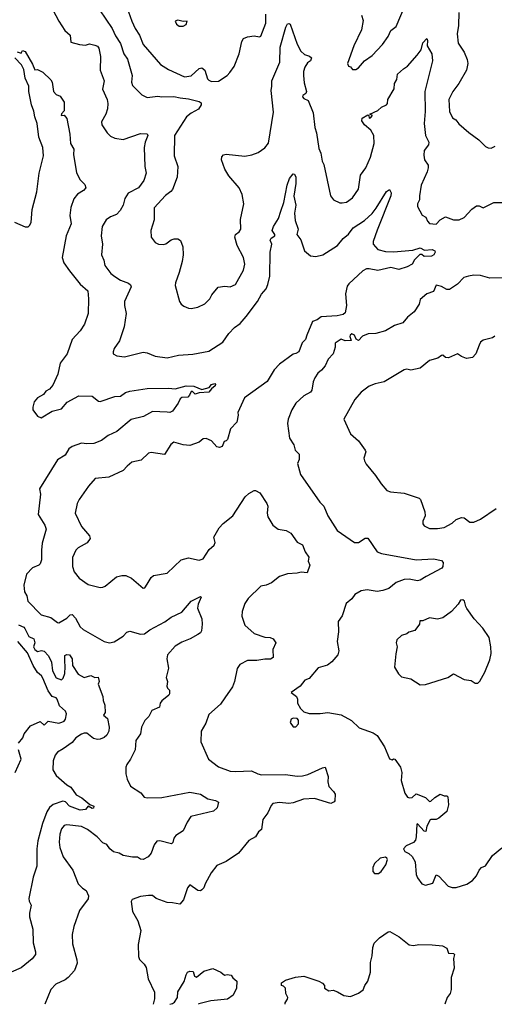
# Model space of a CAD drawing. Extents: x 1839239 to 1929705, y 762242 to 910352.
# Tile 2 of 256: x 1843413 to 1846959, y 762294 to 769651. Entities that reach past the tile are written whole.
import ezdxf

# ---------------------------------------------------------------- set-up
doc = ezdxf.new("R2010")
doc.units = 0

msp = doc.modelspace()

# ---------------------------------------------------------------- linework, layer by layer
at = {"layer": '0CON10XD'}
for points in [[(1845966.7, 769685), (1845978, 769645), (1845966.2, 769575), (1845908.8, 769455), (1845863.3, 769325), (1845870, 769305), (1845885, 769300), (1845898.3, 769278.3), (1845925, 769280), (1845945, 769292.5), (1845990, 769345), (1846045.5, 769384.5), (1846124.2, 769465), (1846165.8, 769525), (1846185, 769571.2), (1846225, 769601.2), (1846358.5, 769915)], [(1844213.8, 769745), (1844251.2, 769641.2), (1844275.6, 769585), (1844306.9, 769535), (1844335, 769466), (1844465, 769317.5), (1844525, 769278.9), (1844645, 769224.6), (1844695, 769232.7), (1844755, 769286.9), (1844775, 769291.4), (1844795.6, 769275), (1844815, 769210), (1844825, 769198.6), (1844845, 769190.6), (1844897.9, 769192.1), (1844962.5, 769235), (1844983.6, 769256.4), (1845015, 769302.5), (1845052.5, 769395), (1845072.1, 769487.9), (1845085, 769511.2), (1845115, 769524.2), (1845165, 769531.2), (1845205, 769523.8), (1845215, 769527.5), (1845251.9, 769625), (1845251.7, 769691.7)], [(1843661.2, 769725), (1843705, 769640), (1843750.7, 769570.7), (1843788.8, 769535), (1843794.4, 769484.4), (1843860, 769465), (1843905, 769461.2), (1843935, 769470), (1843975, 769462.1), (1843994, 769454), (1844005, 769439.2), (1844017.3, 769375), (1844014.4, 769275), (1844043.1, 769195), (1844032.7, 769132.7), (1844065.6, 769055), (1844071.1, 769025), (1844069.4, 768985), (1844056.2, 768946.2)], [(1844010, 769725), (1844104.5, 769585), (1844129.9, 769529.9), (1844165, 769474.2), (1844191.8, 769395), (1844217.3, 769357.3), (1844254.5, 769235), (1844248.5, 769185), (1844255, 769158.8), (1844325, 769090), (1844365, 769070), (1844445, 769080), (1844475, 769074.3), (1844565, 769076.9), (1844611.5, 769068.5)], [(1846693.5, 769705), (1846692.7, 769607.3), (1846682.5, 769545), (1846689.2, 769475), (1846735, 769407.5), (1846756.7, 769355), (1846762.3, 769325), (1846751.8, 769275), (1846693.3, 769175), (1846649.2, 769115), (1846618.1, 769055), (1846624.2, 768965), (1846647.5, 768917.5), (1846672.7, 768902.7), (1846694.3, 768874.3), (1846767.7, 768807.7), (1846844.2, 768754.2), (1846893.7, 768703.7), (1846913.7, 768693.7), (1846935, 768691.9), (1846966.7, 768705)], [(1844611.5, 769068.5), (1844675, 769060), (1844755, 769039.1), (1844768.9, 769028.9), (1844769.1, 769015), (1844748.1, 768981.9), (1844695, 768953.8), (1844660, 768925), (1844569.5, 768785), (1844566.7, 768635), (1844594.4, 768555), (1844589.4, 768475), (1844555, 768383.3), (1844542.7, 768367.3), (1844502.4, 768337.6), (1844418, 768245), (1844418, 768155), (1844393.3, 768075), (1844396.4, 768026.4), (1844425, 767987.5), (1844450, 767975), (1844485, 767971.2), (1844503.9, 767976.1), (1844545, 768006.2), (1844566.4, 768013.6), (1844595, 768013.3), (1844615, 768002.5), (1844632, 767955), (1844633.1, 767895), (1844626.9, 767845), (1844605, 767762.5), (1844575.8, 767685), (1844574, 767665), (1844606, 767545), (1844618.8, 767525), (1844640.3, 767510.3), (1844675, 767495.8), (1844695, 767494.3), (1844745, 767504), (1844795, 767528.8), (1844834.1, 767565.9), (1844848.8, 767595), (1844895, 767653.8), (1844945, 767660.8), (1844985, 767656), (1845025, 767672), (1845085, 767780), (1845094.3, 767825), (1845084.4, 767875), (1845037.5, 767965), (1845020.6, 768025), (1845024.4, 768045), (1845052.5, 768065), (1845065.7, 768085), (1845063, 768157), (1845087.5, 768275), (1845076.2, 768345), (1845052, 768395), (1844975.5, 768485.5), (1844945.7, 768535), (1844920.8, 768605), (1844922.3, 768627.7), (1844935, 768641.2), (1844955, 768645.8), (1845095, 768632.2), (1845147.9, 768642.1), (1845195, 768660), (1845245, 768692.5), (1845272.2, 768727.8), (1845310.3, 768959.7), (1845291.3, 769121.3), (1845297.5, 769155), (1845296, 769195), (1845355.5, 769335), (1845358.2, 769445), (1845402, 769595), (1845415, 769620), (1845425, 769623.3), (1845435, 769617.5), (1845485, 769467.5), (1845513.3, 769415), (1845541.7, 769391.7), (1845578.3, 769378.3), (1845593.3, 769365), (1845586.2, 769345), (1845562.1, 769327.9), (1845543.8, 769296.2), (1845534.5, 769265), (1845534.5, 769235), (1845538.5, 769178.5), (1845556.2, 769115), (1845549.7, 769100.3), (1845529.2, 769085), (1845526.9, 769075), (1845535, 769062.7), (1845568.3, 769048.3), (1845606.5, 768955), (1845618.2, 768845), (1845631.1, 768805), (1845648.3, 768688.3), (1845663.3, 768655), (1845673.8, 768595), (1845685, 768570), (1845735.9, 768335.9), (1845756.4, 768306.4), (1845805, 768282.5), (1845823, 768283), (1845855, 768288.8), (1845900.3, 768319.7), (1845943.8, 768385), (1845960.5, 768489.5), (1845998.8, 768545), (1846034.2, 768625), (1846060.8, 768725), (1846059.2, 768785), (1846036, 768825), (1845988.6, 768865), (1845968.6, 768895), (1845970.6, 768915), (1846015, 768940), (1846022.5, 768935), (1846023.3, 768915), (1846035, 768916.7), (1846050, 768935), (1846030, 768945), (1846088.3, 768971.7), (1846115, 768997.1), (1846154.3, 769015.7), (1846161.2, 769025), (1846162.5, 769055), (1846212, 769135), (1846214, 769175), (1846231.2, 769205), (1846236.4, 769243.6), (1846280, 769285), (1846311.2, 769305), (1846383.4, 769386.6), (1846411.9, 769425), (1846425, 769478.8), (1846455, 769510), (1846460, 769495), (1846458, 769455), (1846492.5, 769395), (1846498, 769345), (1846440.9, 769115), (1846443.7, 768966.3), (1846436, 768875), (1846446.1, 768785), (1846470.6, 768735), (1846467.1, 768715), (1846435.8, 768675), (1846432, 768638), (1846437.5, 768605), (1846464, 768565), (1846465.6, 768545), (1846458.6, 768515), (1846412.9, 768415), (1846400, 768335), (1846401.2, 768305), (1846386.2, 768275), (1846385.9, 768255.9), (1846419.5, 768189.5), (1846446.7, 768175), (1846458.8, 768145), (1846475, 768128.8), (1846525, 768124), (1846555, 768156.7), (1846595, 768177.5), (1846654, 768156), (1846697.5, 768155), (1846735, 768172.5), (1846792, 768235), (1846825, 768260), (1846845, 768260), (1846875, 768244.2), (1846955, 768286), (1847025, 768286.2)], [(1844635, 769602.5), (1844657.5, 769615), (1844665, 769640), (1844635, 769637.5), (1844595, 769648.8), (1844575, 769640), (1844585, 769617.5), (1844605, 769603.3), (1844635, 769602.5)], [(1843395, 769412), (1843425, 769400), (1843435, 769420), (1843455, 769412.5), (1843508.8, 769318.8), (1843525, 769277.5), (1843545, 769280), (1843585, 769260), (1843645, 769202.5), (1843656, 769185), (1843664.5, 769114.5), (1843685, 769091.2), (1843715, 769080), (1843745.7, 769035), (1843745, 768970), (1843725, 768947.5), (1843723.3, 768935), (1843745, 768937.5), (1843765, 768912.5), (1843787.5, 768795), (1843792.9, 768725), (1843817.5, 768685), (1843816, 768645), (1843837.7, 768507.7), (1843865.7, 768455.7), (1843898.7, 768418.7), (1843906.2, 768395), (1843890, 768375), (1843845, 768346.7), (1843816.4, 768313.6), (1843795, 768247.5), (1843788.3, 768188.3)], [(1843375, 768138.6), (1843455, 768104.3), (1843475, 768104.2), (1843486.4, 768113.6), (1843497.8, 768135), (1843507.3, 768232.7), (1843540.7, 768365), (1843559.2, 768505), (1843590.4, 768635), (1843585.9, 768695), (1843555, 768774), (1843544.7, 768875), (1843526.2, 768925), (1843518.9, 768968.9), (1843500, 769015), (1843480.8, 769115), (1843482, 769155), (1843453.6, 769213.6), (1843445, 769280), (1843426, 769315), (1843377.4, 769367.4)], [(1844056.2, 768946.2), (1844025, 768887.5), (1844026, 768865), (1844065.5, 768805.5), (1844090.9, 768780.9), (1844125, 768767.1), (1844185, 768757.1), (1844315, 768801.4), (1844365, 768798), (1844370.8, 768785), (1844351.1, 768735), (1844343.1, 768695), (1844346.9, 768555), (1844356.9, 768505), (1844341.4, 768448.6), (1844300, 768395), (1844222.5, 768355), (1844199.6, 768315), (1844185.4, 768265), (1844164.5, 768225), (1844135, 768195.5), (1844091.1, 768178.9), (1844058, 768155), (1844030, 768105), (1844021.9, 768035), (1844030.6, 767975), (1844024, 767895), (1844040.8, 767855), (1844048.6, 767815), (1844095, 767754.4), (1844125, 767731.5), (1844166, 767706), (1844225, 767681.5), (1844239.6, 767669.6), (1844245.6, 767655), (1844197.1, 767545), (1844195.8, 767515), (1844208.6, 767455), (1844193.8, 767355), (1844157.9, 767252.1), (1844120, 767195), (1844110.7, 767169.3), (1844112.5, 767155), (1844139.5, 767139.5), (1844195, 767130.8), (1844335, 767167.5), (1844365, 767162), (1844425, 767137.5), (1844515, 767124.3), (1844600, 767145), (1844707, 767153), (1844825, 767173.8), (1844929.5, 767240.5), (1844975, 767306.2), (1845017.6, 767352.4), (1845059.8, 767380.2), (1845103.9, 767433.9), (1845189.6, 767545), (1845220.6, 767599.4), (1845255, 767640), (1845268.1, 767671.9), (1845281.2, 767735), (1845285.5, 767915), (1845296.9, 767975), (1845285.6, 768005), (1845291.1, 768018.9), (1845318, 768035), (1845320, 768045), (1845299.2, 768075), (1845310, 768105), (1845345.8, 768165), (1845365, 768220), (1845386, 768285), (1845410.6, 768415), (1845430, 768465), (1845455, 768500), (1845465, 768497.5), (1845475.7, 768475), (1845476.6, 768426.6), (1845462.2, 768332.2), (1845475.4, 768265), (1845465.6, 768205), (1845471.5, 768151.5), (1845494.2, 768085), (1845483.3, 768045), (1845512.5, 768007.5), (1845540, 767925), (1845585, 767885.8), (1845625, 767880.5), (1845676.7, 767893.3), (1845787.5, 767965), (1845830.5, 768015), (1845870.5, 768049.5), (1845904.3, 768095.7), (1845989.1, 768150.9), (1846046, 768204), (1846077.4, 768242.6), (1846153.4, 768366.6), (1846175, 768383.3), (1846188.5, 768358.5), (1846186.4, 768335), (1846082.7, 768077.3), (1846052.9, 767995), (1846052.7, 767975), (1846088.6, 767935), (1846145, 767918.8), (1846205, 767917.1), (1846350.4, 767929.6), (1846405.3, 767945.3), (1846438.6, 767928.6), (1846495, 767934.4), (1846513.8, 767925), (1846516.2, 767915), (1846506, 767895), (1846490, 767885), (1846435, 767881.4), (1846416.8, 767896.8), (1846402.2, 767897.8), (1846362.4, 767857.6), (1846344.4, 767825), (1846308, 767805), (1846245, 767783.5), (1846185, 767799.1), (1846087.6, 767777.6), (1846025, 767790.8), (1846005, 767788.6), (1845975.5, 767774.5), (1845872.4, 767677.6), (1845860.3, 767659.7), (1845847.5, 767602.5), (1845853.8, 767515), (1845845, 767462), (1845830.9, 767449.1), (1845785, 767439.5), (1845665, 767430.6), (1845635, 767409.4), (1845600.8, 767395), (1845557.3, 767295), (1845549.3, 767260.7), (1845523.6, 767236.4), (1845499.5, 767170.5), (1845475, 767158.1), (1845455, 767152), (1845355, 767078), (1845315, 767036), (1845261.2, 766948.8), (1845092.7, 766825), (1845044, 766715), (1845046, 766695), (1845036, 766645), (1844988.8, 766595), (1844966.7, 766515), (1844956.1, 766503.9), (1844940.7, 766499.3), (1844925, 766462.5), (1844905, 766453.3), (1844885, 766460), (1844845, 766503.8), (1844805, 766520.8), (1844785, 766518.6), (1844755, 766494), (1844685, 766470), (1844635, 766474.2), (1844565, 766493.8), (1844542.7, 766477.3), (1844495, 766403.3), (1844395, 766416.2), (1844375, 766411.2), (1844320.9, 766359.1), (1844250, 766345), (1844216, 766315), (1844187, 766283), (1844078.2, 766231.8), (1843976.4, 766223.6), (1843926.7, 766165), (1843856.2, 766065), (1843842, 766035), (1843826.7, 765965), (1843874.4, 765865), (1843934, 765795), (1843940, 765775), (1843917.3, 765742.7), (1843850, 765705), (1843833, 765687), (1843807, 765633), (1843807.5, 765565), (1843819.2, 765525), (1843857, 765477), (1843925, 765432), (1844015, 765408), (1844035, 765410), (1844050.9, 765419.1), (1844135, 765487.1), (1844175, 765498.1), (1844205, 765497.1), (1844248.3, 765478.3), (1844335, 765404), (1844346.7, 765405), (1844365, 765433.3), (1844395, 765482.5), (1844411.7, 765498.3), (1844515, 765516.7), (1844620, 765615), (1844675, 765630), (1844755, 765613.8), (1844785, 765623.3), (1844828.1, 765691.9), (1844865.5, 765725), (1844872.2, 765745), (1844862.9, 765785), (1844904.2, 765855), (1844932.6, 765887.4), (1845005.5, 765944.5), (1845098.8, 766085), (1845125, 766110), (1845165, 766133.3), (1845175, 766133.3), (1845206.7, 766115), (1845259.2, 766035), (1845265.8, 766015), (1845261.9, 765965), (1845267.6, 765937.6), (1845304.2, 765875), (1845343.1, 765843.1), (1845405, 765834.6), (1845438.2, 765815), (1845486.7, 765746.7), (1845525, 765726.7), (1845546.1, 765676.1), (1845572.5, 765635), (1845567.5, 765605), (1845580, 765575), (1845560.8, 765519.2), (1845515, 765521.8), (1845485, 765514.4), (1845415, 765511.5), (1845355, 765491.1), (1845295, 765444.3), (1845255, 765425.8), (1845215, 765417.5), (1845120, 765325), (1845095, 765290), (1845075, 765230), (1845072, 765195), (1845095.8, 765125.8), (1845165, 765064.4), (1845245, 765036.2), (1845285, 765033.8), (1845305.9, 765025.9), (1845326.7, 764995), (1845304.4, 764945), (1845305.8, 764885), (1845286.7, 764873.3), (1845243.9, 764873.9), (1845185, 764861.9), (1845115, 764864), (1845057.7, 764832.3), (1845037.7, 764802.3), (1845018, 764705), (1845003, 764667), (1844945.7, 764585), (1844912.9, 764537.1), (1844825, 764460), (1844802.5, 764395), (1844770, 764335), (1844765.8, 764255.8), (1844823.8, 764125), (1844898.7, 764068.7), (1844985, 764036.9), (1845025, 764032.2), (1845145, 764037.5), (1845192.5, 764015), (1845219.7, 764009.7), (1845400.1, 764010.1), (1845485, 763998.7), (1845525, 764001.5), (1845565, 764010.4), (1845675, 764061.5), (1845695.8, 764065.8), (1845717.1, 763997.1), (1845715.6, 763955), (1845722.4, 763922.4), (1845758.8, 763885), (1845768.8, 763865), (1845767.5, 763815), (1845763, 763807), (1845736.4, 763793.6), (1845615, 763830.6), (1845532.6, 763827.4), (1845455, 763798.1), (1845425, 763793.1), (1845355, 763802.5), (1845305, 763794.3), (1845290.8, 763779.2), (1845266.4, 763723.6), (1845230.8, 763675), (1845218.9, 763601.1), (1845197.1, 763582.9), (1845175, 763546), (1845125, 763518.8), (1845047.5, 763422.5), (1844955, 763362), (1844885, 763332), (1844844.2, 763275), (1844798.8, 763195), (1844789.2, 763165), (1844775, 763148), (1844765, 763142), (1844745, 763144), (1844685, 763186), (1844666, 763165), (1844635.6, 763074.4), (1844608.6, 763041.4), (1844555, 763053.1), (1844515, 763054.2), (1844487.5, 763065), (1844433.5, 763083.5), (1844405, 763105.7), (1844375, 763107.5), (1844315, 763098.8), (1844253.9, 763076.1), (1844247, 763063), (1844256.1, 762986.1), (1844295, 762917.5), (1844319.2, 762845), (1844299.3, 762740.7), (1844300.7, 762650.7), (1844309.3, 762629.3), (1844342.5, 762595), (1844357.7, 762567.7), (1844372, 762485), (1844420, 762385), (1844420.8, 762335), (1844411.3, 762295.2)], [(1843788.3, 768188.3), (1843796.7, 768125), (1843760, 768035), (1843731.5, 767875), (1843743.8, 767835), (1843785, 767775.6), (1843864.7, 767674.7), (1843921.9, 767625), (1843927.9, 767565), (1843923.4, 767456.6), (1843896.7, 767375), (1843863.5, 767326.5), (1843805, 767262.2), (1843766.6, 767153.4), (1843716, 767084), (1843698.6, 767001.4), (1843660.9, 766919.1), (1843635, 766891.2), (1843608.8, 766875), (1843590, 766850), (1843545, 766826.7), (1843521.2, 766795), (1843510, 766755), (1843512, 766735), (1843545, 766687.5), (1843573, 766677), (1843655, 766726), (1843725, 766742.5), (1843767.6, 766792.4), (1843855, 766840), (1843955, 766837.3), (1844001.9, 766801.9), (1844015, 766798.1), (1844125, 766835.6), (1844165, 766838.6), (1844203.3, 766865), (1844235, 766874.2), (1844365, 766894.2), (1844525, 766898), (1844575, 766892), (1844656.1, 766916.1), (1844715, 766913.3), (1844775, 766886.7), (1844828, 766902), (1844846.7, 766925), (1844871.7, 766931.7), (1844876.7, 766925), (1844873.8, 766915), (1844845, 766893.3), (1844825, 766868), (1844755, 766862), (1844725, 766852.5), (1844705, 766872.5), (1844695, 766872.5), (1844682.5, 766845), (1844668.5, 766831.5), (1844625, 766827.3), (1844612.1, 766817.9), (1844597.8, 766785), (1844555, 766725.3), (1844535, 766716.7), (1844515, 766717.7), (1844405.3, 766724.7), (1844338.8, 766685), (1844247, 766663), (1844137.8, 766575), (1844075, 766543), (1844025, 766507.1), (1843966.4, 766483.6), (1843915, 766480.7), (1843875, 766487.1), (1843805, 766462.9), (1843780.6, 766445), (1843752.9, 766397.1), (1843695, 766362.2), (1843560, 766145), (1843567.5, 766105), (1843550.3, 765955), (1843600, 765875), (1843609.6, 765845), (1843580.4, 765739.6), (1843575, 765686.7), (1843576.1, 765615), (1843566.7, 765585), (1843555, 765574.4), (1843507.5, 765555), (1843465, 765507.5), (1843444.6, 765425), (1843448.1, 765375), (1843465.6, 765345.6), (1843474, 765305), (1843573.9, 765203.9), (1843645, 765185.4), (1843695, 765145.8), (1843705, 765144.4), (1843765, 765180), (1843790, 765205), (1843805, 765205.8), (1843829.5, 765179.5), (1843865.5, 765115.5), (1843886.2, 765095), (1844044.4, 765004.4), (1844085, 764995.7), (1844118.3, 765001.7), (1844185, 765044), (1844213.3, 765075), (1844235, 765082), (1844315, 765060), (1844345, 765062.5), (1844385, 765092.7), (1844497.1, 765152.9), (1844545, 765187.3), (1844625, 765224.6), (1844693.8, 765306.2), (1844765, 765341.2), (1844770, 765335), (1844745.4, 765285), (1844740.5, 765255), (1844773.1, 765175), (1844777.1, 765135), (1844772.2, 765085), (1844765, 765070.8), (1844745, 765056), (1844687.5, 765025), (1844625, 765000.8), (1844575, 764969.4), (1844517.5, 764905), (1844511.4, 764875), (1844523.8, 764805), (1844506.7, 764735), (1844516.7, 764705), (1844511.7, 764671.7), (1844516.7, 764656.7), (1844531.7, 764641.7), (1844532.5, 764615), (1844527.5, 764605), (1844475, 764562.5), (1844463.3, 764545), (1844456.7, 764515), (1844400.5, 764489.5), (1844378.8, 764445), (1844348.8, 764415), (1844322.5, 764365), (1844316.7, 764315), (1844281.2, 764265), (1844276.7, 764195), (1844241.2, 764125), (1844213.9, 764086.1), (1844206.7, 764065), (1844207, 764017), (1844216.7, 763975), (1844241.2, 763925), (1844318.8, 763875), (1844342.3, 763842.3), (1844365, 763837.8), (1844475, 763840), (1844685, 763877.8), (1844765, 763862.9), (1844819.1, 763829.1), (1844875, 763817.9), (1844898.8, 763805), (1844887.4, 763762.6), (1844862.2, 763737.8), (1844692.5, 763697.5), (1844664.2, 763655), (1844635, 763589.2), (1844580, 763555), (1844563.8, 763535), (1844555.9, 763504.1), (1844546.1, 763493.9), (1844460, 763515), (1844438.3, 763511.7), (1844416.7, 763485), (1844395.9, 763424.1), (1844373.9, 763396.1), (1844335, 763376.2), (1844315, 763378.8), (1844293.9, 763393.9), (1844255, 763393.1), (1844185, 763405.7), (1844155, 763422.9), (1844115, 763432.9), (1844087.5, 763455), (1844065, 763487.5), (1844035, 763500), (1843991.2, 763545), (1843918.9, 763598.9), (1843875, 763621.8), (1843764.5, 763635.5), (1843745, 763629.2), (1843725.7, 763605), (1843713.3, 763565), (1843708.1, 763505), (1843713.1, 763465), (1843738.6, 763395), (1843810, 763295), (1843850, 763195), (1843882.1, 763162.1), (1843908.8, 763145), (1843926.4, 763103.6), (1843925, 763082.5), (1843858.9, 762995), (1843817.1, 762875), (1843805.6, 762815), (1843806.7, 762745), (1843840.8, 762625), (1843842, 762602), (1843823.2, 762546.8), (1843775.4, 762494.6), (1843752.9, 762477.1), (1843682, 762445), (1843646, 762405), (1843600.3, 762295.7)], [(1847045, 767722.9), (1846925, 767719.2), (1846855, 767740.4), (1846805, 767742.2), (1846765, 767735.6), (1846732, 767725), (1846685, 767674), (1846624.2, 767635.8), (1846604.2, 767634.2), (1846565, 767658.8), (1846525, 767667.5), (1846505, 767620), (1846455, 767603.8), (1846405, 767560), (1846396.7, 767525), (1846360.5, 767469.5), (1846311.7, 767428.3), (1846276.7, 767385), (1846213.2, 767366.8), (1846145, 767326), (1846075, 767307.5), (1846015.9, 767304.1), (1845974.5, 767285.5), (1845945, 767254), (1845926.2, 767265), (1845914.4, 767295), (1845895, 767303.1), (1845882.1, 767295), (1845878.8, 767285), (1845890, 767255), (1845845, 767250.8), (1845815, 767263.5), (1845770.6, 767235), (1845770.8, 767205), (1845756, 767155), (1845716.9, 767115), (1845694.4, 767065), (1845668.3, 767031.7), (1845641.1, 767008.9), (1845618.2, 766975), (1845606.1, 766945), (1845595, 766884), (1845585, 766868), (1845535, 766839.4), (1845476.9, 766785), (1845445.6, 766735), (1845418.9, 766665), (1845414.4, 766635), (1845430, 766525), (1845460, 766475), (1845470, 766435), (1845502, 766405), (1845500, 766365), (1845488.8, 766335), (1845511.7, 766251.7), (1845655, 766046.7), (1845685, 766016.7), (1845714.6, 765944.6), (1845784, 765835), (1845915, 765745.8), (1845945, 765745.7), (1845995, 765775.8), (1846015, 765776), (1846083.3, 765675), (1846115, 765662.1), (1846375.4, 765614.6), (1846505, 765622.2), (1846565, 765611.2), (1846576.9, 765595), (1846575.6, 765565), (1846568, 765552), (1846448.9, 765491.1), (1846405, 765462.5), (1846385, 765458.6), (1846321.7, 765471.7), (1846285, 765468.9), (1846225.7, 765445), (1846169.9, 765400.1), (1846125, 765385.4), (1846085, 765379.3), (1846010.2, 765389.8), (1845965, 765384.3), (1845916.7, 765355), (1845895, 765323.8), (1845852.1, 765287.9), (1845822.7, 765197.3), (1845792, 765155), (1845795.9, 765075.9), (1845784, 765005), (1845798, 764935), (1845790, 764905), (1845745, 764853.8), (1845711.7, 764828.3), (1845643, 764807), (1845575, 764728), (1845544, 764715), (1845509.1, 764670.9), (1845442.5, 764625), (1845480, 764595), (1845487.5, 764575), (1845487.5, 764545), (1845510, 764505), (1845535, 764480), (1845575, 764467.5), (1845657, 764467), (1845715, 764473.3), (1845815, 764456.7), (1845892.5, 764415), (1845949.1, 764359.1), (1846055, 764322.9), (1846085, 764302.2), (1846138.5, 764218.5), (1846175, 764127.5), (1846195, 764120), (1846205, 764127.5), (1846216.4, 764126.4), (1846257.5, 764065), (1846267.5, 764025), (1846262.5, 763965), (1846290.5, 763870.5), (1846311.2, 763841.2), (1846325.7, 763835.7), (1846345, 763839.4), (1846375, 763866.9), (1846445, 763838), (1846475, 763810), (1846485, 763810.8), (1846515, 763840), (1846555, 763863.3), (1846585, 763852.5), (1846605, 763852.5), (1846612.5, 763845), (1846617.5, 763785), (1846603.3, 763735), (1846545, 763684.2), (1846525, 763675.8), (1846485, 763676), (1846478.8, 763671.2), (1846456, 763625), (1846447.5, 763585), (1846435, 763587.5), (1846385, 763642.5), (1846381.2, 763638.8), (1846376.2, 763545), (1846369.5, 763520.5), (1846356, 763504), (1846301.7, 763478.3), (1846280, 763455), (1846290, 763435), (1846320.7, 763420.7), (1846345, 763397.5), (1846367.7, 763357.7), (1846374.2, 763265), (1846385, 763240), (1846418.8, 763195), (1846445, 763183.8), (1846500.5, 763199.5), (1846525, 763262.5), (1846545, 763252), (1846615, 763176), (1846645, 763165.8), (1846675, 763167.5), (1846755, 763192), (1846795, 763218.8), (1846825, 763253.3), (1846845, 763296), (1846864.5, 763315.5), (1846892.1, 763327.9), (1846945, 763406.7), (1847015, 763462.5)], [(1846963.9, 767286.1), (1846945, 767273.3), (1846875, 767256.7), (1846855, 767242.5), (1846845, 767220), (1846821.2, 767155), (1846795, 767126.7), (1846750.7, 767120.7), (1846715, 767133.3), (1846685, 767153.8), (1846615.9, 767124.1), (1846595, 767126.2), (1846575, 767143.3), (1846565, 767141.2), (1846537.7, 767122.3), (1846475, 767105.8), (1846405, 767046.2), (1846335, 767032.9), (1846305, 767039.2), (1846285, 767036), (1846135, 766946), (1846069.5, 766930.5), (1846025, 766912), (1845965, 766868), (1845916.3, 766813.7), (1845834.2, 766665), (1845885, 766556.7), (1845944.2, 766504.2), (1845993.8, 766435), (1845998.3, 766421.7), (1845984, 766375), (1845988.8, 766355), (1846001.2, 766331.2), (1846071.2, 766245), (1846112.7, 766182.7), (1846155, 766133.3), (1846183.9, 766123.9), (1846285, 766113.8), (1846397.5, 766075), (1846406.7, 766065), (1846440.8, 765975), (1846442, 765945), (1846423.8, 765905), (1846426, 765885), (1846435, 765868.8), (1846475, 765848), (1846535, 765848.6), (1846585, 765857.5), (1846645, 765890), (1846674.3, 765915.7), (1846715, 765931.2), (1846735, 765930), (1846775, 765897.5), (1846805, 765896.2), (1846855, 765918.8), (1846972.3, 765997.7)], [(1846405, 764680), (1846445, 764684.4), (1846612.5, 764735), (1846655, 764762.5), (1846735, 764721.2), (1846785, 764714.2), (1846815, 764694.2), (1846835, 764693.8), (1846851.2, 764708.8), (1846889.2, 764775), (1846925, 764867.5), (1846935.6, 764914.4), (1846934, 764965), (1846921.2, 765035), (1846873.3, 765105), (1846807.5, 765175), (1846755, 765252.5), (1846746.1, 765266.1), (1846737.1, 765307.1), (1846725, 765315.6), (1846705.9, 765314.1), (1846690, 765285), (1846639.8, 765230.2), (1846575, 765182.9), (1846535, 765172), (1846475, 765181.2), (1846425, 765160), (1846401.7, 765158.3), (1846400, 765135), (1846365, 765087.5), (1846320, 765075), (1846305, 765063.3), (1846265, 765050), (1846231.7, 765018.3), (1846226.2, 764995), (1846234, 764965), (1846223.3, 764913.3), (1846213.9, 764813.9), (1846243, 764763), (1846265, 764741.2), (1846335, 764726), (1846405, 764680)], [(1843405, 765129.5), (1843442.9, 765112.9), (1843452.4, 765102.4), (1843481.1, 765041.1), (1843517.5, 765025), (1843527.1, 764995), (1843516.5, 764965), (1843525.5, 764945), (1843545, 764931.2), (1843575, 764937.8), (1843595, 764933.6), (1843627.9, 764897.9), (1843651.1, 764851.1), (1843657.1, 764785), (1843684.5, 764734.5), (1843725, 764718.8), (1843738.1, 764731.9), (1843749.5, 764765), (1843753.8, 764815), (1843749.3, 764859.3), (1843750.7, 764899.3), (1843765, 764908.8), (1843785, 764906.2), (1843803.8, 764875), (1843807.5, 764825), (1843850.9, 764760.9), (1843895, 764735.8), (1843945, 764751.1), (1843975, 764736.9), (1843998.3, 764738.3), (1844007.5, 764705), (1844000, 764685), (1844033.8, 764595), (1844035.8, 764565), (1844048.1, 764528.1), (1844051.2, 764475), (1844040, 764455), (1844068.6, 764428.6), (1844081.1, 764365), (1844078.5, 764335), (1844065, 764305.8), (1844045, 764287.1), (1844015, 764274.4), (1843995, 764271.9), (1843965, 764280.8), (1843915, 764320.4), (1843895, 764321.1), (1843875, 764313.2), (1843832.2, 764285), (1843805, 764250), (1843738.3, 764201.7), (1843695, 764178.6), (1843678.9, 764155), (1843663.9, 764113.9), (1843661.2, 764045), (1843685, 764003.3), (1843765, 763934.2), (1843795.9, 763915.9), (1843835, 763858.8), (1843877.9, 763837.9), (1843937.1, 763787.1), (1843967.5, 763775), (1843965, 763758.8), (1843955, 763756), (1843925, 763773.3), (1843905, 763750), (1843865, 763745.6), (1843784.8, 763774.8), (1843755, 763806), (1843735, 763812.4), (1843662.1, 763787.9), (1843635, 763763.8), (1843615, 763732.2), (1843583.8, 763645), (1843547.9, 763515), (1843540.9, 763455), (1843540.9, 763325), (1843514.6, 763245), (1843482.3, 763085), (1843484.5, 763065), (1843499.2, 763035), (1843486.7, 762975), (1843487, 762947), (1843511.4, 762855), (1843514.4, 762754.4), (1843532, 762685), (1843530, 762665), (1843505, 762632.5), (1843423.3, 762566.7), (1843350, 762535)], [(1843405, 764246.2), (1843435.7, 764284.3), (1843446, 764315), (1843492.5, 764375), (1843565, 764406.7), (1843595, 764380), (1843625, 764408.8), (1843705, 764395.8), (1843727.4, 764402.6), (1843745, 764409.2), (1843756.1, 764423.9), (1843763.3, 764465), (1843754.4, 764485), (1843711.4, 764525), (1843694, 764575), (1843685, 764584), (1843655, 764594.2), (1843625.7, 764635), (1843585, 764732), (1843575, 764748.8), (1843545, 764773.3), (1843514.3, 764825), (1843470.9, 764920.9), (1843399.4, 765005)], [(1845475, 764367.5), (1845495, 764390), (1845497, 764417), (1845485, 764430), (1845455, 764432.5), (1845442.5, 764425), (1845435, 764400), (1845455, 764367.5), (1845475, 764367.5)], [(1843379.3, 764025), (1843424.2, 764125), (1843404.2, 764194.2)], [(1846095, 763272.5), (1846113.9, 763286.1), (1846148, 763335), (1846160, 763375), (1846156.7, 763386.7), (1846145, 763392.5), (1846105, 763386.7), (1846063.3, 763345), (1846052.5, 763315), (1846052.5, 763285), (1846065, 763272.5), (1846095, 763272.5)], [(1845396.2, 762294.6), (1845396.2, 762305), (1845415, 762332.5), (1845416, 762345), (1845402.5, 762375), (1845400, 762415), (1845385, 762430), (1845370, 762435), (1845370, 762455), (1845400, 762475), (1845473, 762497), (1845535, 762503.3), (1845647, 762467), (1845675, 762452.5), (1845690, 762435), (1845690, 762415), (1845723.3, 762395), (1845755, 762399.2), (1845788, 762388), (1845835, 762358.6), (1845885, 762351.2), (1845943.5, 762376.5), (1845978.2, 762401.8), (1845991.1, 762435), (1846015, 762466.7), (1846034.4, 762535), (1846034.5, 762605), (1846046.7, 762655), (1846050.6, 762719.4), (1846060.5, 762749.5), (1846100.6, 762789.4), (1846165, 762836.2), (1846177.7, 762837.7), (1846247, 762797), (1846322.5, 762737.5), (1846355, 762733.3), (1846395, 762740), (1846495, 762739.2), (1846571.2, 762731.2), (1846605, 762712.5), (1846617, 762677), (1846655, 762673.3), (1846661.2, 762665), (1846653.3, 762635), (1846660, 762565), (1846636.7, 762495), (1846636.2, 762405), (1846628.8, 762375), (1846608, 762345), (1846588.6, 762293.8)], [(1844535.4, 762295.1), (1844555, 762300), (1844569.7, 762310.3), (1844590.8, 762345), (1844595, 762386.7), (1844642, 762465), (1844656.4, 762513.6), (1844667, 762533), (1844685, 762542.5), (1844709.3, 762539.3), (1844720, 762505), (1844735, 762497.5), (1844788, 762542), (1844855, 762561.2), (1844915, 762533.3), (1844942.5, 762512.5), (1844964.2, 762515.8), (1844992.3, 762512.3), (1845005, 762492.5), (1845036.2, 762466.2), (1845033.8, 762415), (1845007, 762363), (1844965, 762331.4), (1844840.7, 762319.3), (1844752.5, 762297.5), (1844747.7, 762295)]]:
    msp.add_lwpolyline(points, dxfattribs=at)

doc.saveas('drawing.dxf')
